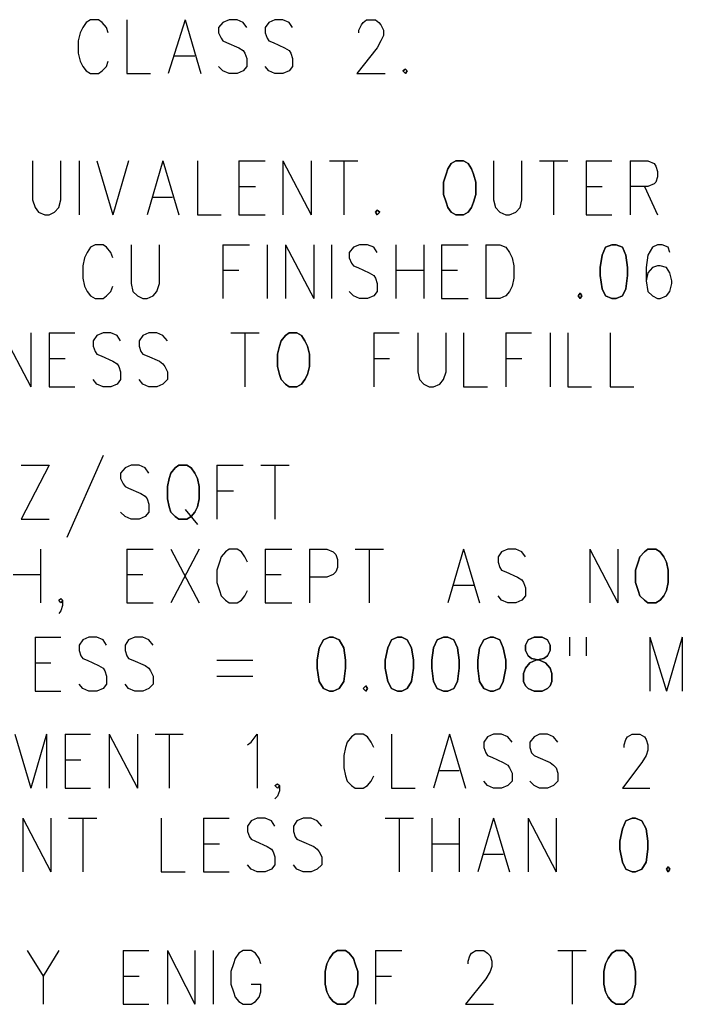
# Model space of a CAD drawing. Extents: x 11.9 to 28.1, y 10.8 to 21.2.
# Tile 29 of 32: x 25.044 to 25.796, y 17.944 to 19.06. Entities that reach past the tile are written whole.
import ezdxf

# ---------------------------------------------------------------- set-up
doc = ezdxf.new("R2010")
doc.units = 0
doc.layers.add('DRILLDWG_pho', color=1, linetype='CONTINUOUS')

msp = doc.modelspace()

# ---------------------------------------------------------------- linework, layer by layer
at = {"layer": 'DRILLDWG_pho'}
for points in [[(25.116, 19.051), (25.113, 19.045)], [(25.12, 19.057), (25.116, 19.051)], [(25.125, 19.06), (25.12, 19.057)], [(25.134, 19.06), (25.125, 19.06)], [(25.138, 19.057), (25.134, 19.06)], [(25.143, 19.051), (25.138, 19.057)], [(25.145, 19.045), (25.143, 19.051)], [(25.166, 19.06), (25.166, 18.999)], [(25.232, 19.06), (25.213, 18.999)], [(25.232, 19.06), (25.25, 18.999)], [(25.275, 19.057), (25.27, 19.051)], [(25.27, 19.051), (25.27, 19.045)], [(25.282, 19.06), (25.275, 19.057)], [(25.291, 19.06), (25.282, 19.06)], [(25.298, 19.057), (25.291, 19.06)], [(25.302, 19.051), (25.298, 19.057)], [(25.327, 19.057), (25.323, 19.051)], [(25.323, 19.051), (25.323, 19.045)], [(25.334, 19.06), (25.327, 19.057)], [(25.343, 19.06), (25.334, 19.06)], [(25.35, 19.057), (25.343, 19.06)], [(25.354, 19.051), (25.35, 19.057)], [(25.429, 19.048), (25.432, 19.054)], [(25.432, 19.054), (25.434, 19.057)], [(25.434, 19.057), (25.438, 19.06)], [(25.438, 19.06), (25.448, 19.06)], [(25.448, 19.06), (25.452, 19.057)], [(25.452, 19.057), (25.454, 19.054)], [(25.454, 19.054), (25.457, 19.048)], [(25.113, 19.045), (25.111, 19.036)], [(25.27, 19.045), (25.273, 19.039)], [(25.273, 19.039), (25.275, 19.036)], [(25.323, 19.045), (25.325, 19.039)], [(25.325, 19.039), (25.327, 19.036)], [(25.429, 19.045), (25.429, 19.048)], [(25.457, 19.042), (25.454, 19.036)], [(25.457, 19.048), (25.457, 19.042)], [(25.111, 19.036), (25.111, 19.022)], [(25.275, 19.036), (25.279, 19.034)], [(25.279, 19.034), (25.293, 19.028)], [(25.293, 19.028), (25.298, 19.025)], [(25.327, 19.036), (25.332, 19.034)], [(25.332, 19.034), (25.345, 19.028)], [(25.345, 19.028), (25.35, 19.025)], [(25.45, 19.028), (25.427, 18.999)], [(25.454, 19.036), (25.45, 19.028)], [(25.111, 19.022), (25.113, 19.013)], [(25.22, 19.019), (25.243, 19.019)], [(25.298, 19.025), (25.3, 19.022)], [(25.3, 19.022), (25.302, 19.016)], [(25.35, 19.025), (25.352, 19.022)], [(25.352, 19.022), (25.354, 19.016)], [(25.113, 19.013), (25.116, 19.007)], [(25.116, 19.007), (25.12, 19.002)], [(25.138, 19.002), (25.143, 19.007)], [(25.143, 19.007), (25.145, 19.013)], [(25.275, 19.002), (25.27, 19.007)], [(25.302, 19.007), (25.298, 19.002)], [(25.302, 19.016), (25.302, 19.007)], [(25.327, 19.002), (25.323, 19.007)], [(25.354, 19.007), (25.35, 19.002)], [(25.354, 19.016), (25.354, 19.007)], [(25.12, 19.002), (25.125, 18.999)], [(25.125, 18.999), (25.134, 18.999)], [(25.134, 18.999), (25.138, 19.002)], [(25.166, 18.999), (25.193, 18.999)], [(25.282, 18.999), (25.275, 19.002)], [(25.291, 18.999), (25.282, 18.999)], [(25.298, 19.002), (25.291, 18.999)], [(25.334, 18.999), (25.327, 19.002)], [(25.343, 18.999), (25.334, 18.999)], [(25.35, 19.002), (25.343, 18.999)], [(25.427, 18.999), (25.459, 18.999)], [(25.059, 18.9), (25.059, 18.856)], [(25.091, 18.856), (25.091, 18.9)], [(25.112, 18.9), (25.112, 18.839)], [(25.132, 18.9), (25.15, 18.839)], [(25.168, 18.9), (25.15, 18.839)], [(25.207, 18.9), (25.189, 18.839)], [(25.207, 18.9), (25.225, 18.839)], [(25.246, 18.9), (25.246, 18.839)], [(25.293, 18.9), (25.293, 18.839)], [(25.293, 18.9), (25.323, 18.9)], [(25.343, 18.9), (25.343, 18.839)], [(25.343, 18.9), (25.375, 18.839)], [(25.375, 18.9), (25.375, 18.839)], [(25.396, 18.9), (25.428, 18.9)], [(25.412, 18.9), (25.412, 18.839)], [(25.582, 18.9), (25.582, 18.856)], [(25.614, 18.856), (25.614, 18.9)], [(25.634, 18.9), (25.666, 18.9)], [(25.65, 18.9), (25.65, 18.839)], [(25.687, 18.9), (25.687, 18.839)], [(25.687, 18.9), (25.716, 18.9)], [(25.737, 18.9), (25.737, 18.839)], [(25.737, 18.9), (25.757, 18.9)], [(25.757, 18.9), (25.764, 18.897)], [(25.764, 18.897), (25.766, 18.894)], [(25.766, 18.894), (25.768, 18.888)], [(25.768, 18.888), (25.768, 18.882)], [(25.764, 18.874), (25.757, 18.871)], [(25.766, 18.876), (25.764, 18.874)], [(25.768, 18.882), (25.766, 18.876)], [(25.293, 18.871), (25.312, 18.871)], [(25.687, 18.871), (25.705, 18.871)], [(25.757, 18.871), (25.737, 18.871)], [(25.753, 18.871), (25.768, 18.839)], [(25.059, 18.856), (25.062, 18.847)], [(25.089, 18.847), (25.091, 18.856)], [(25.196, 18.859), (25.218, 18.859)], [(25.582, 18.856), (25.584, 18.847)], [(25.612, 18.847), (25.614, 18.856)], [(25.062, 18.847), (25.066, 18.842)], [(25.066, 18.842), (25.073, 18.839)], [(25.073, 18.839), (25.078, 18.839)], [(25.078, 18.839), (25.084, 18.842)], [(25.084, 18.842), (25.089, 18.847)], [(25.246, 18.839), (25.273, 18.839)], [(25.293, 18.839), (25.323, 18.839)], [(25.584, 18.847), (25.589, 18.842)], [(25.589, 18.842), (25.596, 18.839)], [(25.596, 18.839), (25.6, 18.839)], [(25.6, 18.839), (25.607, 18.842)], [(25.607, 18.842), (25.612, 18.847)], [(25.687, 18.839), (25.716, 18.839)], [(25.13, 18.805), (25.125, 18.802)], [(25.139, 18.805), (25.13, 18.805)], [(25.143, 18.802), (25.139, 18.805)], [(25.171, 18.805), (25.171, 18.761)], [(25.203, 18.761), (25.203, 18.805)], [(25.275, 18.805), (25.275, 18.744)], [(25.275, 18.805), (25.305, 18.805)], [(25.325, 18.805), (25.325, 18.744)], [(25.346, 18.805), (25.346, 18.744)], [(25.346, 18.805), (25.378, 18.744)], [(25.378, 18.805), (25.378, 18.744)], [(25.398, 18.805), (25.398, 18.744)], [(25.43, 18.805), (25.423, 18.802)], [(25.439, 18.805), (25.43, 18.805)], [(25.446, 18.802), (25.439, 18.805)], [(25.471, 18.805), (25.471, 18.744)], [(25.503, 18.805), (25.503, 18.744)], [(25.523, 18.805), (25.523, 18.744)], [(25.523, 18.805), (25.553, 18.805)], [(25.573, 18.805), (25.573, 18.744)], [(25.573, 18.805), (25.589, 18.805)], [(25.589, 18.805), (25.596, 18.802)], [(25.768, 18.805), (25.762, 18.802)], [(25.773, 18.805), (25.768, 18.805)], [(25.78, 18.802), (25.773, 18.805)], [(25.121, 18.796), (25.118, 18.79)], [(25.125, 18.802), (25.121, 18.796)], [(25.148, 18.796), (25.143, 18.802)], [(25.15, 18.79), (25.148, 18.796)], [(25.423, 18.802), (25.418, 18.796)], [(25.418, 18.796), (25.418, 18.79)], [(25.45, 18.796), (25.446, 18.802)], [(25.596, 18.802), (25.6, 18.796)], [(25.6, 18.796), (25.603, 18.79)], [(25.762, 18.802), (25.757, 18.793)], [(25.782, 18.796), (25.78, 18.802)], [(25.118, 18.79), (25.116, 18.781)], [(25.418, 18.79), (25.421, 18.784)], [(25.421, 18.784), (25.423, 18.781)], [(25.603, 18.79), (25.605, 18.781)], [(25.757, 18.793), (25.755, 18.779)], [(25.116, 18.781), (25.116, 18.767)], [(25.275, 18.776), (25.293, 18.776)], [(25.423, 18.781), (25.428, 18.779)], [(25.428, 18.779), (25.441, 18.773)], [(25.441, 18.773), (25.446, 18.77)], [(25.471, 18.776), (25.503, 18.776)], [(25.523, 18.776), (25.541, 18.776)], [(25.605, 18.781), (25.605, 18.767)], [(25.755, 18.779), (25.755, 18.764)], [(25.757, 18.773), (25.755, 18.764)], [(25.762, 18.779), (25.757, 18.773)], [(25.768, 18.781), (25.762, 18.779)], [(25.771, 18.781), (25.768, 18.781)], [(25.778, 18.779), (25.771, 18.781)], [(25.782, 18.773), (25.778, 18.779)], [(25.784, 18.764), (25.782, 18.773)], [(25.116, 18.767), (25.118, 18.758)], [(25.171, 18.761), (25.173, 18.752)], [(25.2, 18.752), (25.203, 18.761)], [(25.446, 18.77), (25.448, 18.767)], [(25.448, 18.767), (25.45, 18.761)], [(25.45, 18.761), (25.45, 18.752)], [(25.605, 18.767), (25.603, 18.758)], [(25.755, 18.764), (25.757, 18.752)], [(25.782, 18.752), (25.784, 18.761)], [(25.784, 18.761), (25.784, 18.764)], [(25.118, 18.758), (25.121, 18.752)], [(25.121, 18.752), (25.125, 18.747)], [(25.143, 18.747), (25.148, 18.752)], [(25.148, 18.752), (25.15, 18.758)], [(25.173, 18.752), (25.178, 18.747)], [(25.196, 18.747), (25.2, 18.752)], [(25.423, 18.747), (25.418, 18.752)], [(25.45, 18.752), (25.446, 18.747)], [(25.6, 18.752), (25.596, 18.747)], [(25.603, 18.758), (25.6, 18.752)], [(25.757, 18.752), (25.762, 18.747)], [(25.778, 18.747), (25.782, 18.752)], [(25.125, 18.747), (25.13, 18.744)], [(25.13, 18.744), (25.139, 18.744)], [(25.139, 18.744), (25.143, 18.747)], [(25.178, 18.747), (25.184, 18.744)], [(25.184, 18.744), (25.189, 18.744)], [(25.189, 18.744), (25.196, 18.747)], [(25.43, 18.744), (25.423, 18.747)], [(25.439, 18.744), (25.43, 18.744)], [(25.446, 18.747), (25.439, 18.744)], [(25.523, 18.744), (25.553, 18.744)], [(25.589, 18.744), (25.573, 18.744)], [(25.596, 18.747), (25.589, 18.744)], [(25.762, 18.747), (25.768, 18.744)], [(25.768, 18.744), (25.771, 18.744)], [(25.771, 18.744), (25.778, 18.747)], [(25.025, 18.705), (25.057, 18.644)], [(25.057, 18.705), (25.057, 18.644)], [(25.078, 18.705), (25.078, 18.644)], [(25.078, 18.705), (25.107, 18.705)], [(25.139, 18.705), (25.132, 18.702)], [(25.148, 18.705), (25.139, 18.705)], [(25.155, 18.702), (25.148, 18.705)], [(25.191, 18.705), (25.184, 18.702)], [(25.2, 18.705), (25.191, 18.705)], [(25.207, 18.702), (25.2, 18.705)], [(25.284, 18.705), (25.316, 18.705)], [(25.3, 18.705), (25.3, 18.644)], [(25.446, 18.705), (25.446, 18.644)], [(25.446, 18.705), (25.475, 18.705)], [(25.496, 18.705), (25.496, 18.661)], [(25.528, 18.661), (25.528, 18.705)], [(25.548, 18.705), (25.548, 18.644)], [(25.596, 18.705), (25.596, 18.644)], [(25.596, 18.705), (25.625, 18.705)], [(25.646, 18.705), (25.646, 18.644)], [(25.666, 18.705), (25.666, 18.644)], [(25.714, 18.705), (25.714, 18.644)], [(25.132, 18.702), (25.128, 18.696)], [(25.128, 18.696), (25.128, 18.69)], [(25.159, 18.696), (25.155, 18.702)], [(25.184, 18.702), (25.18, 18.696)], [(25.18, 18.696), (25.18, 18.69)], [(25.212, 18.696), (25.207, 18.702)], [(25.128, 18.69), (25.13, 18.684)], [(25.13, 18.684), (25.132, 18.681)], [(25.18, 18.69), (25.182, 18.684)], [(25.182, 18.684), (25.184, 18.681)], [(25.078, 18.676), (25.096, 18.676)], [(25.132, 18.681), (25.137, 18.679)], [(25.137, 18.679), (25.15, 18.673)], [(25.15, 18.673), (25.155, 18.67)], [(25.184, 18.681), (25.189, 18.679)], [(25.189, 18.679), (25.203, 18.673)], [(25.203, 18.673), (25.207, 18.67)], [(25.446, 18.676), (25.464, 18.676)], [(25.596, 18.676), (25.614, 18.676)], [(25.155, 18.67), (25.157, 18.667)], [(25.157, 18.667), (25.159, 18.661)], [(25.159, 18.661), (25.159, 18.652)], [(25.207, 18.67), (25.209, 18.667)], [(25.209, 18.667), (25.212, 18.661)], [(25.212, 18.661), (25.212, 18.652)], [(25.496, 18.661), (25.498, 18.652)], [(25.525, 18.652), (25.528, 18.661)], [(25.132, 18.647), (25.128, 18.652)], [(25.159, 18.652), (25.155, 18.647)], [(25.184, 18.647), (25.18, 18.652)], [(25.212, 18.652), (25.207, 18.647)], [(25.498, 18.652), (25.503, 18.647)], [(25.521, 18.647), (25.525, 18.652)], [(25.078, 18.644), (25.107, 18.644)], [(25.139, 18.644), (25.132, 18.647)], [(25.148, 18.644), (25.139, 18.644)], [(25.155, 18.647), (25.148, 18.644)], [(25.191, 18.644), (25.184, 18.647)], [(25.2, 18.644), (25.191, 18.644)], [(25.207, 18.647), (25.2, 18.644)], [(25.503, 18.647), (25.509, 18.644)], [(25.509, 18.644), (25.514, 18.644)], [(25.514, 18.644), (25.521, 18.647)], [(25.548, 18.644), (25.575, 18.644)], [(25.666, 18.644), (25.693, 18.644)], [(25.714, 18.644), (25.741, 18.644)], [(25.139, 18.566), (25.098, 18.473)], [(25.078, 18.555), (25.046, 18.494)], [(25.046, 18.555), (25.078, 18.555)], [(25.164, 18.552), (25.159, 18.546)], [(25.171, 18.555), (25.164, 18.552)], [(25.18, 18.555), (25.171, 18.555)], [(25.187, 18.552), (25.18, 18.555)], [(25.191, 18.546), (25.187, 18.552)], [(25.268, 18.555), (25.268, 18.494)], [(25.268, 18.555), (25.298, 18.555)], [(25.318, 18.555), (25.35, 18.555)], [(25.334, 18.555), (25.334, 18.494)], [(25.159, 18.546), (25.159, 18.54)], [(25.159, 18.54), (25.162, 18.534)], [(25.162, 18.534), (25.164, 18.531)], [(25.164, 18.531), (25.168, 18.529)], [(25.168, 18.529), (25.182, 18.523)], [(25.268, 18.526), (25.287, 18.526)], [(25.182, 18.523), (25.187, 18.52)], [(25.187, 18.52), (25.189, 18.517)], [(25.189, 18.517), (25.191, 18.511)], [(25.191, 18.511), (25.191, 18.502)], [(25.232, 18.505), (25.246, 18.488)], [(25.046, 18.494), (25.078, 18.494)], [(25.164, 18.497), (25.159, 18.502)], [(25.171, 18.494), (25.164, 18.497)], [(25.18, 18.494), (25.171, 18.494)], [(25.187, 18.497), (25.18, 18.494)], [(25.191, 18.502), (25.187, 18.497)], [(25.068, 18.46), (25.068, 18.399)], [(25.166, 18.46), (25.166, 18.399)], [(25.166, 18.46), (25.196, 18.46)], [(25.216, 18.46), (25.248, 18.399)], [(25.248, 18.46), (25.216, 18.399)], [(25.282, 18.46), (25.278, 18.457)], [(25.291, 18.46), (25.282, 18.46)], [(25.296, 18.457), (25.291, 18.46)], [(25.323, 18.46), (25.323, 18.399)], [(25.323, 18.46), (25.353, 18.46)], [(25.373, 18.46), (25.373, 18.399)], [(25.373, 18.46), (25.393, 18.46)], [(25.393, 18.46), (25.4, 18.457)], [(25.425, 18.46), (25.457, 18.46)], [(25.441, 18.46), (25.441, 18.399)], [(25.548, 18.46), (25.53, 18.399)], [(25.548, 18.46), (25.566, 18.399)], [(25.598, 18.46), (25.591, 18.457)], [(25.607, 18.46), (25.598, 18.46)], [(25.614, 18.457), (25.607, 18.46)], [(25.691, 18.46), (25.691, 18.399)], [(25.691, 18.46), (25.723, 18.399)], [(25.723, 18.46), (25.723, 18.399)], [(25.273, 18.451), (25.271, 18.445)], [(25.278, 18.457), (25.273, 18.451)], [(25.3, 18.451), (25.296, 18.457)], [(25.303, 18.445), (25.3, 18.451)], [(25.4, 18.457), (25.403, 18.454)], [(25.403, 18.454), (25.405, 18.448)], [(25.405, 18.448), (25.405, 18.439)], [(25.591, 18.457), (25.587, 18.451)], [(25.587, 18.451), (25.587, 18.445)], [(25.618, 18.451), (25.614, 18.457)], [(25.271, 18.445), (25.268, 18.436)], [(25.405, 18.439), (25.403, 18.434)], [(25.587, 18.445), (25.589, 18.439)], [(25.589, 18.439), (25.591, 18.436)], [(25.037, 18.431), (25.068, 18.431)], [(25.166, 18.431), (25.184, 18.431)], [(25.268, 18.436), (25.268, 18.422)], [(25.323, 18.431), (25.341, 18.431)], [(25.393, 18.428), (25.373, 18.428)], [(25.4, 18.431), (25.393, 18.428)], [(25.403, 18.434), (25.4, 18.431)], [(25.591, 18.436), (25.596, 18.434)], [(25.596, 18.434), (25.609, 18.428)], [(25.609, 18.428), (25.614, 18.425)], [(25.268, 18.422), (25.271, 18.413)], [(25.537, 18.419), (25.559, 18.419)], [(25.614, 18.425), (25.616, 18.422)], [(25.616, 18.422), (25.618, 18.416)], [(25.618, 18.416), (25.618, 18.407)], [(25.089, 18.402), (25.091, 18.404)], [(25.091, 18.404), (25.093, 18.402)], [(25.271, 18.413), (25.273, 18.407)], [(25.273, 18.407), (25.278, 18.402)], [(25.296, 18.402), (25.3, 18.407)], [(25.3, 18.407), (25.303, 18.413)], [(25.591, 18.402), (25.587, 18.407)], [(25.618, 18.407), (25.614, 18.402)], [(25.091, 18.399), (25.089, 18.402)], [(25.093, 18.402), (25.091, 18.399)], [(25.093, 18.396), (25.091, 18.39)], [(25.093, 18.402), (25.093, 18.396)], [(25.166, 18.399), (25.196, 18.399)], [(25.278, 18.402), (25.282, 18.399)], [(25.282, 18.399), (25.291, 18.399)], [(25.291, 18.399), (25.296, 18.402)], [(25.323, 18.399), (25.353, 18.399)], [(25.598, 18.399), (25.591, 18.402)], [(25.607, 18.399), (25.598, 18.399)], [(25.614, 18.402), (25.607, 18.399)], [(25.091, 18.39), (25.089, 18.387)], [(25.062, 18.36), (25.062, 18.299)], [(25.062, 18.36), (25.091, 18.36)], [(25.123, 18.36), (25.116, 18.357)], [(25.132, 18.36), (25.123, 18.36)], [(25.139, 18.357), (25.132, 18.36)], [(25.175, 18.36), (25.168, 18.357)], [(25.184, 18.36), (25.175, 18.36)], [(25.191, 18.357), (25.184, 18.36)], [(25.668, 18.36), (25.668, 18.339)], [(25.687, 18.36), (25.687, 18.339)], [(25.759, 18.36), (25.759, 18.299)], [(25.759, 18.36), (25.778, 18.299)], [(25.796, 18.36), (25.778, 18.299)], [(25.796, 18.36), (25.796, 18.299)], [(25.116, 18.357), (25.112, 18.351)], [(25.112, 18.351), (25.112, 18.345)], [(25.143, 18.351), (25.139, 18.357)], [(25.168, 18.357), (25.164, 18.351)], [(25.164, 18.351), (25.164, 18.345)], [(25.196, 18.351), (25.191, 18.357)], [(25.112, 18.345), (25.114, 18.339)], [(25.114, 18.339), (25.116, 18.336)], [(25.116, 18.336), (25.121, 18.334)], [(25.164, 18.345), (25.166, 18.339)], [(25.166, 18.339), (25.168, 18.336)], [(25.168, 18.336), (25.173, 18.334)], [(25.062, 18.331), (25.08, 18.331)], [(25.121, 18.334), (25.134, 18.328)], [(25.134, 18.328), (25.139, 18.325)], [(25.139, 18.325), (25.141, 18.322)], [(25.173, 18.334), (25.187, 18.328)], [(25.187, 18.328), (25.191, 18.325)], [(25.191, 18.325), (25.193, 18.322)], [(25.268, 18.334), (25.309, 18.334)], [(25.141, 18.322), (25.143, 18.316)], [(25.143, 18.316), (25.143, 18.307)], [(25.193, 18.322), (25.196, 18.316)], [(25.196, 18.316), (25.196, 18.307)], [(25.268, 18.316), (25.309, 18.316)], [(25.116, 18.302), (25.112, 18.307)], [(25.143, 18.307), (25.139, 18.302)], [(25.168, 18.302), (25.164, 18.307)], [(25.196, 18.307), (25.191, 18.302)], [(25.062, 18.299), (25.091, 18.299)], [(25.123, 18.299), (25.116, 18.302)], [(25.132, 18.299), (25.123, 18.299)], [(25.139, 18.302), (25.132, 18.299)], [(25.175, 18.299), (25.168, 18.302)], [(25.184, 18.299), (25.175, 18.299)], [(25.191, 18.302), (25.184, 18.299)], [(25.039, 18.25), (25.057, 18.189)], [(25.075, 18.25), (25.057, 18.189)], [(25.075, 18.25), (25.075, 18.189)], [(25.096, 18.25), (25.096, 18.189)], [(25.096, 18.25), (25.125, 18.25)], [(25.146, 18.25), (25.146, 18.189)], [(25.146, 18.25), (25.178, 18.189)], [(25.178, 18.25), (25.178, 18.189)], [(25.198, 18.25), (25.23, 18.25)], [(25.214, 18.25), (25.214, 18.189)], [(25.307, 18.241), (25.314, 18.25)], [(25.314, 18.25), (25.314, 18.189)], [(25.421, 18.247), (25.416, 18.241)], [(25.425, 18.25), (25.421, 18.247)], [(25.434, 18.25), (25.425, 18.25)], [(25.439, 18.247), (25.434, 18.25)], [(25.443, 18.241), (25.439, 18.247)], [(25.466, 18.25), (25.466, 18.189)], [(25.532, 18.25), (25.514, 18.189)], [(25.532, 18.25), (25.55, 18.189)], [(25.575, 18.247), (25.571, 18.241)], [(25.582, 18.25), (25.575, 18.247)], [(25.591, 18.25), (25.582, 18.25)], [(25.598, 18.247), (25.591, 18.25)], [(25.603, 18.241), (25.598, 18.247)], [(25.628, 18.247), (25.623, 18.241)], [(25.634, 18.25), (25.628, 18.247)], [(25.643, 18.25), (25.634, 18.25)], [(25.65, 18.247), (25.643, 18.25)], [(25.655, 18.241), (25.65, 18.247)], [(25.732, 18.244), (25.734, 18.247)], [(25.734, 18.247), (25.739, 18.25)], [(25.739, 18.25), (25.748, 18.25)], [(25.748, 18.25), (25.753, 18.247)], [(25.753, 18.247), (25.755, 18.244)], [(25.303, 18.238), (25.307, 18.241)], [(25.416, 18.241), (25.414, 18.235)], [(25.446, 18.235), (25.443, 18.241)], [(25.571, 18.241), (25.571, 18.235)], [(25.623, 18.241), (25.623, 18.235)], [(25.73, 18.238), (25.732, 18.244)], [(25.73, 18.235), (25.73, 18.238)], [(25.755, 18.244), (25.757, 18.238)], [(25.757, 18.238), (25.757, 18.232)], [(25.414, 18.235), (25.412, 18.226)], [(25.412, 18.226), (25.412, 18.212)], [(25.571, 18.235), (25.573, 18.229)], [(25.573, 18.229), (25.575, 18.226)], [(25.575, 18.226), (25.58, 18.224)], [(25.623, 18.235), (25.625, 18.229)], [(25.625, 18.229), (25.628, 18.226)], [(25.628, 18.226), (25.632, 18.224)], [(25.755, 18.226), (25.75, 18.218)], [(25.757, 18.232), (25.755, 18.226)], [(25.096, 18.221), (25.114, 18.221)], [(25.58, 18.224), (25.593, 18.218)], [(25.593, 18.218), (25.598, 18.215)], [(25.598, 18.215), (25.6, 18.212)], [(25.632, 18.224), (25.646, 18.218)], [(25.646, 18.218), (25.65, 18.215)], [(25.65, 18.215), (25.653, 18.212)], [(25.75, 18.218), (25.728, 18.189)], [(25.412, 18.212), (25.414, 18.203)], [(25.414, 18.203), (25.416, 18.197)], [(25.443, 18.197), (25.446, 18.203)], [(25.521, 18.209), (25.543, 18.209)], [(25.6, 18.212), (25.603, 18.206)], [(25.603, 18.206), (25.603, 18.197)], [(25.653, 18.212), (25.655, 18.206)], [(25.655, 18.206), (25.655, 18.197)], [(25.334, 18.192), (25.337, 18.194)], [(25.337, 18.189), (25.334, 18.192)], [(25.337, 18.194), (25.339, 18.192)], [(25.339, 18.192), (25.337, 18.189)], [(25.339, 18.192), (25.339, 18.186)], [(25.416, 18.197), (25.421, 18.192)], [(25.421, 18.192), (25.425, 18.189)], [(25.434, 18.189), (25.439, 18.192)], [(25.439, 18.192), (25.443, 18.197)], [(25.575, 18.192), (25.571, 18.197)], [(25.582, 18.189), (25.575, 18.192)], [(25.598, 18.192), (25.591, 18.189)], [(25.603, 18.197), (25.598, 18.192)], [(25.628, 18.192), (25.623, 18.197)], [(25.634, 18.189), (25.628, 18.192)], [(25.65, 18.192), (25.643, 18.189)], [(25.655, 18.197), (25.65, 18.192)], [(25.096, 18.189), (25.125, 18.189)], [(25.337, 18.18), (25.334, 18.177)], [(25.339, 18.186), (25.337, 18.18)], [(25.425, 18.189), (25.434, 18.189)], [(25.466, 18.189), (25.493, 18.189)], [(25.591, 18.189), (25.582, 18.189)], [(25.643, 18.189), (25.634, 18.189)], [(25.728, 18.189), (25.759, 18.189)], [(25.048, 18.155), (25.048, 18.094)], [(25.048, 18.155), (25.08, 18.094)], [(25.08, 18.155), (25.08, 18.094)], [(25.1, 18.155), (25.132, 18.155)], [(25.116, 18.155), (25.116, 18.094)], [(25.205, 18.155), (25.205, 18.094)], [(25.253, 18.155), (25.253, 18.094)], [(25.253, 18.155), (25.282, 18.155)], [(25.307, 18.152), (25.303, 18.146)], [(25.314, 18.155), (25.307, 18.152)], [(25.323, 18.155), (25.314, 18.155)], [(25.33, 18.152), (25.323, 18.155)], [(25.334, 18.146), (25.33, 18.152)], [(25.359, 18.152), (25.355, 18.146)], [(25.366, 18.155), (25.359, 18.152)], [(25.375, 18.155), (25.366, 18.155)], [(25.382, 18.152), (25.375, 18.155)], [(25.387, 18.146), (25.382, 18.152)], [(25.459, 18.155), (25.491, 18.155)], [(25.475, 18.155), (25.475, 18.094)], [(25.512, 18.155), (25.512, 18.094)], [(25.543, 18.155), (25.543, 18.094)], [(25.582, 18.155), (25.564, 18.094)], [(25.582, 18.155), (25.6, 18.094)], [(25.621, 18.155), (25.621, 18.094)], [(25.621, 18.155), (25.653, 18.094)], [(25.653, 18.155), (25.653, 18.094)], [(25.303, 18.146), (25.303, 18.14)], [(25.303, 18.14), (25.305, 18.134)], [(25.355, 18.146), (25.355, 18.14)], [(25.355, 18.14), (25.357, 18.134)], [(25.253, 18.126), (25.271, 18.126)], [(25.305, 18.134), (25.307, 18.131)], [(25.307, 18.131), (25.312, 18.129)], [(25.312, 18.129), (25.325, 18.123)], [(25.357, 18.134), (25.359, 18.131)], [(25.359, 18.131), (25.364, 18.129)], [(25.364, 18.129), (25.378, 18.123)], [(25.512, 18.126), (25.543, 18.126)], [(25.325, 18.123), (25.33, 18.12)], [(25.33, 18.12), (25.332, 18.117)], [(25.332, 18.117), (25.334, 18.111)], [(25.378, 18.123), (25.382, 18.12)], [(25.382, 18.12), (25.384, 18.117)], [(25.384, 18.117), (25.387, 18.111)], [(25.571, 18.114), (25.593, 18.114)], [(25.307, 18.097), (25.303, 18.102)], [(25.334, 18.102), (25.33, 18.097)], [(25.334, 18.111), (25.334, 18.102)], [(25.359, 18.097), (25.355, 18.102)], [(25.387, 18.102), (25.382, 18.097)], [(25.387, 18.111), (25.387, 18.102)], [(25.205, 18.094), (25.232, 18.094)], [(25.253, 18.094), (25.282, 18.094)], [(25.314, 18.094), (25.307, 18.097)], [(25.323, 18.094), (25.314, 18.094)], [(25.33, 18.097), (25.323, 18.094)], [(25.366, 18.094), (25.359, 18.097)], [(25.375, 18.094), (25.366, 18.094)], [(25.382, 18.097), (25.375, 18.094)], [(25.053, 18.005), (25.071, 17.976)], [(25.089, 18.005), (25.071, 17.976)], [(25.162, 18.005), (25.162, 17.944)], [(25.162, 18.005), (25.191, 18.005)], [(25.212, 18.005), (25.212, 17.944)], [(25.212, 18.005), (25.243, 17.944)], [(25.243, 18.005), (25.243, 17.944)], [(25.264, 18.005), (25.264, 17.944)], [(25.293, 18.002), (25.289, 17.996)], [(25.298, 18.005), (25.293, 18.002)], [(25.307, 18.005), (25.298, 18.005)], [(25.312, 18.002), (25.307, 18.005)], [(25.316, 17.996), (25.312, 18.002)], [(25.448, 18.005), (25.448, 17.944)], [(25.448, 18.005), (25.478, 18.005)], [(25.555, 17.999), (25.557, 18.002)], [(25.557, 18.002), (25.562, 18.005)], [(25.562, 18.005), (25.571, 18.005)], [(25.571, 18.005), (25.575, 18.002)], [(25.575, 18.002), (25.578, 17.999)], [(25.655, 18.005), (25.687, 18.005)], [(25.671, 18.005), (25.671, 17.944)], [(25.287, 17.99), (25.284, 17.981)], [(25.289, 17.996), (25.287, 17.99)], [(25.318, 17.99), (25.316, 17.996)], [(25.553, 17.993), (25.555, 17.999)], [(25.553, 17.99), (25.553, 17.993)], [(25.578, 17.999), (25.58, 17.993)], [(25.58, 17.993), (25.58, 17.987)], [(25.284, 17.981), (25.284, 17.967)], [(25.578, 17.981), (25.573, 17.973)], [(25.58, 17.987), (25.578, 17.981)], [(25.071, 17.976), (25.071, 17.944)], [(25.162, 17.976), (25.18, 17.976)], [(25.448, 17.976), (25.466, 17.976)], [(25.573, 17.973), (25.55, 17.944)], [(25.284, 17.967), (25.287, 17.958)], [(25.287, 17.958), (25.289, 17.952)], [(25.307, 17.967), (25.318, 17.967)], [(25.316, 17.952), (25.318, 17.958)], [(25.318, 17.958), (25.318, 17.967)], [(25.289, 17.952), (25.293, 17.947)], [(25.293, 17.947), (25.298, 17.944)], [(25.307, 17.944), (25.312, 17.947)], [(25.312, 17.947), (25.316, 17.952)], [(25.162, 17.944), (25.191, 17.944)], [(25.298, 17.944), (25.307, 17.944)], [(25.55, 17.944), (25.582, 17.944)]]:
    msp.add_lwpolyline(points, dxfattribs=at)
for points in [[(25.482, 19.004), (25.479, 19.002)], [(25.479, 19.002), (25.482, 18.999)], [(25.484, 19.002), (25.482, 19.004)], [(25.482, 18.999), (25.484, 19.002)], [(25.534, 18.897), (25.53, 18.891)], [(25.539, 18.9), (25.534, 18.897)], [(25.548, 18.9), (25.539, 18.9)], [(25.553, 18.897), (25.548, 18.9)], [(25.557, 18.891), (25.553, 18.897)], [(25.528, 18.885), (25.525, 18.876)], [(25.53, 18.891), (25.528, 18.885)], [(25.559, 18.885), (25.557, 18.891)], [(25.562, 18.876), (25.559, 18.885)], [(25.525, 18.876), (25.525, 18.862)], [(25.562, 18.862), (25.562, 18.876)], [(25.525, 18.862), (25.528, 18.853)], [(25.559, 18.853), (25.562, 18.862)], [(25.528, 18.853), (25.53, 18.847)], [(25.557, 18.847), (25.559, 18.853)], [(25.45, 18.844), (25.448, 18.842)], [(25.448, 18.842), (25.45, 18.839)], [(25.453, 18.842), (25.45, 18.844)], [(25.45, 18.839), (25.453, 18.842)], [(25.53, 18.847), (25.534, 18.842)], [(25.534, 18.842), (25.539, 18.839)], [(25.539, 18.839), (25.548, 18.839)], [(25.548, 18.839), (25.553, 18.842)], [(25.553, 18.842), (25.557, 18.847)], [(25.716, 18.805), (25.709, 18.802)], [(25.721, 18.805), (25.716, 18.805)], [(25.728, 18.802), (25.721, 18.805)], [(25.709, 18.802), (25.705, 18.793)], [(25.732, 18.793), (25.728, 18.802)], [(25.705, 18.793), (25.703, 18.779)], [(25.734, 18.779), (25.732, 18.793)], [(25.703, 18.779), (25.703, 18.77)], [(25.734, 18.77), (25.734, 18.779)], [(25.703, 18.77), (25.705, 18.755)], [(25.732, 18.755), (25.734, 18.77)], [(25.68, 18.75), (25.678, 18.747)], [(25.682, 18.747), (25.68, 18.75)], [(25.705, 18.755), (25.709, 18.747)], [(25.728, 18.747), (25.732, 18.755)], [(25.678, 18.747), (25.68, 18.744)], [(25.68, 18.744), (25.682, 18.747)], [(25.709, 18.747), (25.716, 18.744)], [(25.716, 18.744), (25.721, 18.744)], [(25.721, 18.744), (25.728, 18.747)], [(25.35, 18.705), (25.346, 18.702)], [(25.359, 18.705), (25.35, 18.705)], [(25.364, 18.702), (25.359, 18.705)], [(25.341, 18.696), (25.339, 18.69)], [(25.346, 18.702), (25.341, 18.696)], [(25.368, 18.696), (25.364, 18.702)], [(25.371, 18.69), (25.368, 18.696)], [(25.339, 18.69), (25.337, 18.681)], [(25.373, 18.681), (25.371, 18.69)], [(25.337, 18.681), (25.337, 18.667)], [(25.373, 18.667), (25.373, 18.681)], [(25.337, 18.667), (25.339, 18.658)], [(25.371, 18.658), (25.373, 18.667)], [(25.339, 18.658), (25.341, 18.652)], [(25.341, 18.652), (25.346, 18.647)], [(25.364, 18.647), (25.368, 18.652)], [(25.368, 18.652), (25.371, 18.658)], [(25.346, 18.647), (25.35, 18.644)], [(25.35, 18.644), (25.359, 18.644)], [(25.359, 18.644), (25.364, 18.647)], [(25.221, 18.552), (25.216, 18.546)], [(25.225, 18.555), (25.221, 18.552)], [(25.234, 18.555), (25.225, 18.555)], [(25.239, 18.552), (25.234, 18.555)], [(25.243, 18.546), (25.239, 18.552)], [(25.214, 18.54), (25.212, 18.531)], [(25.216, 18.546), (25.214, 18.54)], [(25.246, 18.54), (25.243, 18.546)], [(25.248, 18.531), (25.246, 18.54)], [(25.212, 18.531), (25.212, 18.517)], [(25.248, 18.517), (25.248, 18.531)], [(25.212, 18.517), (25.214, 18.508)], [(25.246, 18.508), (25.248, 18.517)], [(25.214, 18.508), (25.216, 18.502)], [(25.243, 18.502), (25.246, 18.508)], [(25.216, 18.502), (25.221, 18.497)], [(25.221, 18.497), (25.225, 18.494)], [(25.225, 18.494), (25.234, 18.494)], [(25.234, 18.494), (25.239, 18.497)], [(25.239, 18.497), (25.243, 18.502)], [(25.757, 18.46), (25.753, 18.457)], [(25.766, 18.46), (25.757, 18.46)], [(25.771, 18.457), (25.766, 18.46)], [(25.748, 18.451), (25.746, 18.445)], [(25.753, 18.457), (25.748, 18.451)], [(25.775, 18.451), (25.771, 18.457)], [(25.778, 18.445), (25.775, 18.451)], [(25.746, 18.445), (25.743, 18.436)], [(25.78, 18.436), (25.778, 18.445)], [(25.743, 18.436), (25.743, 18.422)], [(25.78, 18.422), (25.78, 18.436)], [(25.743, 18.422), (25.746, 18.413)], [(25.778, 18.413), (25.78, 18.422)], [(25.746, 18.413), (25.748, 18.407)], [(25.748, 18.407), (25.753, 18.402)], [(25.771, 18.402), (25.775, 18.407)], [(25.775, 18.407), (25.778, 18.413)], [(25.753, 18.402), (25.757, 18.399)], [(25.757, 18.399), (25.766, 18.399)], [(25.766, 18.399), (25.771, 18.402)], [(25.396, 18.36), (25.389, 18.357)], [(25.4, 18.36), (25.396, 18.36)], [(25.407, 18.357), (25.4, 18.36)], [(25.473, 18.36), (25.466, 18.357)], [(25.478, 18.36), (25.473, 18.36)], [(25.484, 18.357), (25.478, 18.36)], [(25.525, 18.36), (25.518, 18.357)], [(25.53, 18.36), (25.525, 18.36)], [(25.537, 18.357), (25.53, 18.36)], [(25.578, 18.36), (25.571, 18.357)], [(25.582, 18.36), (25.578, 18.36)], [(25.589, 18.357), (25.582, 18.36)], [(25.628, 18.36), (25.621, 18.357)], [(25.637, 18.36), (25.628, 18.36)], [(25.643, 18.357), (25.637, 18.36)], [(25.384, 18.348), (25.382, 18.334)], [(25.389, 18.357), (25.384, 18.348)], [(25.412, 18.348), (25.407, 18.357)], [(25.414, 18.334), (25.412, 18.348)], [(25.462, 18.348), (25.459, 18.334)], [(25.466, 18.357), (25.462, 18.348)], [(25.489, 18.348), (25.484, 18.357)], [(25.491, 18.334), (25.489, 18.348)], [(25.514, 18.348), (25.512, 18.334)], [(25.518, 18.357), (25.514, 18.348)], [(25.541, 18.348), (25.537, 18.357)], [(25.543, 18.334), (25.541, 18.348)], [(25.566, 18.348), (25.564, 18.334)], [(25.571, 18.357), (25.566, 18.348)], [(25.593, 18.348), (25.589, 18.357)], [(25.596, 18.334), (25.593, 18.348)], [(25.621, 18.357), (25.618, 18.351)], [(25.618, 18.351), (25.618, 18.345)], [(25.646, 18.351), (25.643, 18.357)], [(25.646, 18.345), (25.646, 18.351)], [(25.618, 18.345), (25.621, 18.339)], [(25.621, 18.339), (25.625, 18.336)], [(25.625, 18.336), (25.634, 18.334)], [(25.63, 18.334), (25.639, 18.336)], [(25.639, 18.336), (25.643, 18.339)], [(25.643, 18.339), (25.646, 18.345)], [(25.382, 18.334), (25.382, 18.325)], [(25.382, 18.325), (25.384, 18.31)], [(25.412, 18.31), (25.414, 18.325)], [(25.414, 18.325), (25.414, 18.334)], [(25.459, 18.334), (25.459, 18.325)], [(25.459, 18.325), (25.462, 18.31)], [(25.489, 18.31), (25.491, 18.325)], [(25.491, 18.325), (25.491, 18.334)], [(25.512, 18.334), (25.512, 18.325)], [(25.512, 18.325), (25.514, 18.31)], [(25.541, 18.31), (25.543, 18.325)], [(25.543, 18.325), (25.543, 18.334)], [(25.564, 18.334), (25.564, 18.325)], [(25.564, 18.325), (25.566, 18.31)], [(25.593, 18.31), (25.596, 18.325)], [(25.596, 18.325), (25.596, 18.334)], [(25.616, 18.319), (25.618, 18.325)], [(25.618, 18.325), (25.623, 18.331)], [(25.623, 18.331), (25.63, 18.334)], [(25.634, 18.334), (25.641, 18.331)], [(25.641, 18.331), (25.646, 18.325)], [(25.646, 18.325), (25.648, 18.319)], [(25.616, 18.31), (25.616, 18.319)], [(25.648, 18.319), (25.648, 18.31)], [(25.384, 18.31), (25.389, 18.302)], [(25.407, 18.302), (25.412, 18.31)], [(25.437, 18.305), (25.434, 18.302)], [(25.439, 18.302), (25.437, 18.305)], [(25.462, 18.31), (25.466, 18.302)], [(25.484, 18.302), (25.489, 18.31)], [(25.514, 18.31), (25.518, 18.302)], [(25.537, 18.302), (25.541, 18.31)], [(25.566, 18.31), (25.571, 18.302)], [(25.589, 18.302), (25.593, 18.31)], [(25.618, 18.305), (25.616, 18.31)], [(25.621, 18.302), (25.618, 18.305)], [(25.646, 18.305), (25.643, 18.302)], [(25.648, 18.31), (25.646, 18.305)], [(25.389, 18.302), (25.396, 18.299)], [(25.396, 18.299), (25.4, 18.299)], [(25.4, 18.299), (25.407, 18.302)], [(25.434, 18.302), (25.437, 18.299)], [(25.437, 18.299), (25.439, 18.302)], [(25.466, 18.302), (25.473, 18.299)], [(25.473, 18.299), (25.478, 18.299)], [(25.478, 18.299), (25.484, 18.302)], [(25.518, 18.302), (25.525, 18.299)], [(25.525, 18.299), (25.53, 18.299)], [(25.53, 18.299), (25.537, 18.302)], [(25.571, 18.302), (25.578, 18.299)], [(25.578, 18.299), (25.582, 18.299)], [(25.582, 18.299), (25.589, 18.302)], [(25.628, 18.299), (25.621, 18.302)], [(25.637, 18.299), (25.628, 18.299)], [(25.643, 18.302), (25.637, 18.299)], [(25.732, 18.152), (25.728, 18.143)], [(25.739, 18.155), (25.732, 18.152)], [(25.743, 18.155), (25.739, 18.155)], [(25.75, 18.152), (25.743, 18.155)], [(25.755, 18.143), (25.75, 18.152)], [(25.728, 18.143), (25.725, 18.129)], [(25.757, 18.129), (25.755, 18.143)], [(25.725, 18.129), (25.725, 18.12)], [(25.757, 18.12), (25.757, 18.129)], [(25.725, 18.12), (25.728, 18.105)], [(25.755, 18.105), (25.757, 18.12)], [(25.728, 18.105), (25.732, 18.097)], [(25.75, 18.097), (25.755, 18.105)], [(25.732, 18.097), (25.739, 18.094)], [(25.739, 18.094), (25.743, 18.094)], [(25.743, 18.094), (25.75, 18.097)], [(25.78, 18.1), (25.778, 18.097)], [(25.778, 18.097), (25.78, 18.094)], [(25.782, 18.097), (25.78, 18.1)], [(25.78, 18.094), (25.782, 18.097)], [(25.4, 18.002), (25.396, 17.996)], [(25.405, 18.005), (25.4, 18.002)], [(25.414, 18.005), (25.405, 18.005)], [(25.418, 18.002), (25.414, 18.005)], [(25.423, 17.996), (25.418, 18.002)], [(25.716, 18.002), (25.712, 17.996)], [(25.721, 18.005), (25.716, 18.002)], [(25.73, 18.005), (25.721, 18.005)], [(25.734, 18.002), (25.73, 18.005)], [(25.739, 17.996), (25.734, 18.002)], [(25.393, 17.99), (25.391, 17.981)], [(25.396, 17.996), (25.393, 17.99)], [(25.425, 17.99), (25.423, 17.996)], [(25.428, 17.981), (25.425, 17.99)], [(25.709, 17.99), (25.707, 17.981)], [(25.712, 17.996), (25.709, 17.99)], [(25.741, 17.99), (25.739, 17.996)], [(25.743, 17.981), (25.741, 17.99)], [(25.391, 17.981), (25.391, 17.967)], [(25.428, 17.967), (25.428, 17.981)], [(25.707, 17.981), (25.707, 17.967)], [(25.743, 17.967), (25.743, 17.981)], [(25.391, 17.967), (25.393, 17.958)], [(25.393, 17.958), (25.396, 17.952)], [(25.423, 17.952), (25.425, 17.958)], [(25.425, 17.958), (25.428, 17.967)], [(25.707, 17.967), (25.709, 17.958)], [(25.709, 17.958), (25.712, 17.952)], [(25.739, 17.952), (25.741, 17.958)], [(25.741, 17.958), (25.743, 17.967)], [(25.396, 17.952), (25.4, 17.947)], [(25.4, 17.947), (25.405, 17.944)], [(25.414, 17.944), (25.418, 17.947)], [(25.418, 17.947), (25.423, 17.952)], [(25.712, 17.952), (25.716, 17.947)], [(25.716, 17.947), (25.721, 17.944)], [(25.73, 17.944), (25.734, 17.947)], [(25.734, 17.947), (25.739, 17.952)], [(25.405, 17.944), (25.414, 17.944)], [(25.721, 17.944), (25.73, 17.944)]]:
    msp.add_lwpolyline(points, close=True, dxfattribs=at)

doc.saveas('drawing.dxf')
